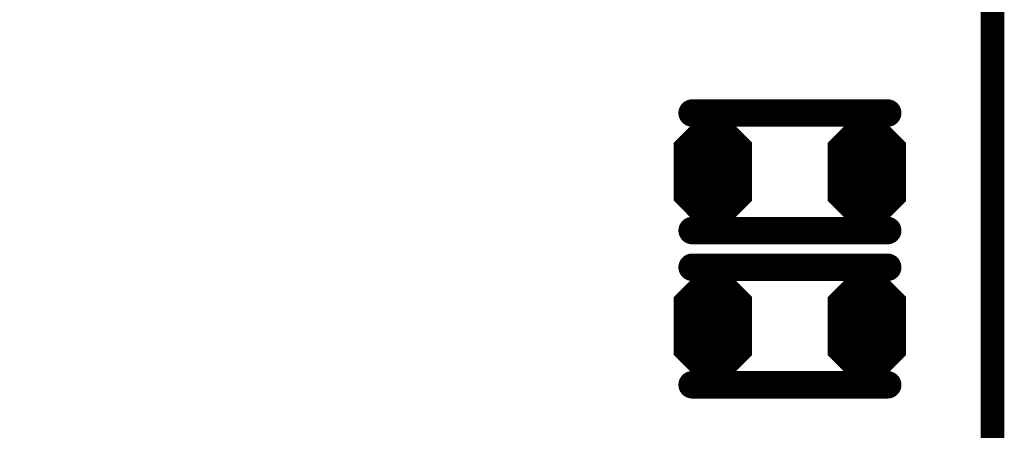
# Model space of a CAD drawing. Extents: x 0 to 8.86, y -3.29 to 6.3.
# Tile 27 of 129: x 5.36 to 5.61, y 1.55 to 1.65. Entities that reach past the tile are written whole.
import ezdxf

# ---------------------------------------------------------------- set-up
doc = ezdxf.new("R2010")
doc.units = 0
doc.layers.get('0').update_dxf_attribs({"color": 3, "linetype": 'CONTINUOUS'})

# ---------------------------------------------------------------- blocks, each defined once
blk = doc.blocks.new('PAD_R1')
at = {"const_width": 0.5}
blk.add_lwpolyline([(0.25, 0, 1), (-0.25, 0, 1)], format="xyb", close=True, dxfattribs=at)

msp = doc.modelspace()

# ---------------------------------------------------------------- linework, layer by layer
for p, q in [((5.52924, 1.62101), (5.53659, 1.62836)), ((5.53948, 1.62836), (5.54683, 1.62101)), ((5.5686, 1.62097), (5.57595, 1.62832)), ((5.57884, 1.62832), (5.58619, 1.62097)), ((5.52924, 1.62101), (5.54683, 1.62101)), ((5.5686, 1.62097), (5.58619, 1.62097)), ((5.52924, 1.60517), (5.54683, 1.60517)), ((5.52924, 1.60517), (5.53659, 1.59782)), ((5.53948, 1.59782), (5.54683, 1.60517)), ((5.5686, 1.60513), (5.58619, 1.60513)), ((5.5686, 1.60513), (5.57595, 1.59778)), ((5.57884, 1.59778), (5.58619, 1.60513)), ((5.52924, 1.58164), (5.53659, 1.58899)), ((5.53948, 1.58899), (5.54683, 1.58164)), ((5.5686, 1.5816), (5.57595, 1.58895)), ((5.57884, 1.58895), (5.58619, 1.5816)), ((5.52924, 1.58164), (5.54683, 1.58164)), ((5.5686, 1.5816), (5.58619, 1.5816)), ((5.52924, 1.5658), (5.54683, 1.5658)), ((5.52924, 1.5658), (5.53659, 1.55845)), ((5.53948, 1.55845), (5.54683, 1.5658)), ((5.5686, 1.56576), (5.58619, 1.56576)), ((5.5686, 1.56576), (5.57595, 1.55841)), ((5.57884, 1.55841), (5.58619, 1.56576))]:
    msp.add_line(p, q)
for points, const_width in [([(4.8985, 2.16513), (5.5815, 2.16513), (5.6095, 2.13713), (5.6095, 1.39613), (5.5915, 1.37813), (4.8895, 1.37813), (4.8685, 1.39913), (4.8685, 2.14913), (4.8845, 2.16513)], 0.006), ([(5.53927, 1.62786), (5.54704, 1.6201), (5.54704, 1.60608), (5.53927, 1.59832), (5.5368, 1.59832), (5.52904, 1.60608), (5.52904, 1.6201), (5.5368, 1.62786)], 0.002), ([(5.57863, 1.62782), (5.58639, 1.62006), (5.58639, 1.60604), (5.57863, 1.59828), (5.57616, 1.59828), (5.56839, 1.60604), (5.56839, 1.62006), (5.57616, 1.62782)], 0.002), ([(5.53927, 1.58849), (5.54704, 1.58073), (5.54704, 1.56671), (5.53927, 1.55895), (5.5368, 1.55895), (5.52904, 1.56671), (5.52904, 1.58073), (5.5368, 1.58849)], 0.002), ([(5.57863, 1.58845), (5.58639, 1.58069), (5.58639, 1.56667), (5.57863, 1.55891), (5.57616, 1.55891), (5.56839, 1.56667), (5.56839, 1.58069), (5.57616, 1.58845)], 0.002)]:
    msp.add_lwpolyline(points, close=True, dxfattribs=dict(const_width=const_width))
for points, const_width in [([(5.53271, 1.62807), (5.58271, 1.62807)], 0.007), ([(5.53271, 1.62807), (5.58271, 1.62807)], 0.007), ([(5.53166, 1.62201), (5.53701, 1.62736), (5.53906, 1.62736), (5.54441, 1.62201)], 0.003), ([(5.53742, 1.62636), (5.53865, 1.62636)], 0.005), ([(5.57102, 1.62197), (5.57637, 1.62732), (5.57842, 1.62732), (5.58377, 1.62197)], 0.003), ([(5.57678, 1.62632), (5.57801, 1.62632)], 0.005), ([(5.53166, 1.62201), (5.54441, 1.62201)], 0.003), ([(5.53407, 1.62301), (5.542, 1.62301)], 0.005), ([(5.57102, 1.62197), (5.58377, 1.62197)], 0.003), ([(5.57343, 1.62297), (5.58136, 1.62297)], 0.005), ([(5.53104, 1.62051), (5.54504, 1.62051)], 0.002), ([(5.57039, 1.62047), (5.58439, 1.62047)], 0.002), ([(5.52804, 1.61267), (5.54804, 1.61267)], 0.014), ([(5.52804, 1.61951), (5.54804, 1.61951)], 0.002), ([(5.56739, 1.61263), (5.58739, 1.61263)], 0.014), ([(5.56739, 1.61947), (5.58739, 1.61947)], 0.002), ([(5.53045, 1.60467), (5.54562, 1.60467)], 0.002), ([(5.53045, 1.60467), (5.5368, 1.59832)], 0.002), ([(5.53104, 1.60567), (5.54504, 1.60567)], 0.002), ([(5.53286, 1.60367), (5.54321, 1.60367)], 0.004), ([(5.53286, 1.60367), (5.53721, 1.59932)], 0.004), ([(5.53407, 1.60317), (5.542, 1.60317)], 0.005), ([(5.53886, 1.59932), (5.54321, 1.60367)], 0.004), ([(5.53927, 1.59832), (5.54562, 1.60467)], 0.002), ([(5.56981, 1.60463), (5.58498, 1.60463)], 0.002), ([(5.56981, 1.60463), (5.57616, 1.59828)], 0.002), ([(5.57039, 1.60563), (5.58439, 1.60563)], 0.002), ([(5.57222, 1.60363), (5.58257, 1.60363)], 0.004), ([(5.57222, 1.60363), (5.57657, 1.59928)], 0.004), ([(5.57343, 1.60313), (5.58136, 1.60313)], 0.005), ([(5.57822, 1.59928), (5.58257, 1.60363)], 0.004), ([(5.57863, 1.59828), (5.58498, 1.60463)], 0.002), ([(5.53271, 1.59807), (5.58271, 1.59807)], 0.007), ([(5.53271, 1.59807), (5.58271, 1.59807)], 0.007), ([(5.53742, 1.59982), (5.53865, 1.59982)], 0.005), ([(5.53721, 1.59932), (5.53886, 1.59932)], 0.004), ([(5.57678, 1.59978), (5.57801, 1.59978)], 0.005), ([(5.57657, 1.59928), (5.57822, 1.59928)], 0.004), ([(5.5368, 1.59832), (5.53927, 1.59832)], 0.002), ([(5.57616, 1.59828), (5.57863, 1.59828)], 0.002), ([(5.53271, 1.5887), (5.58271, 1.5887)], 0.007), ([(5.53271, 1.5887), (5.58271, 1.5887)], 0.007), ([(5.53166, 1.58264), (5.53701, 1.58799), (5.53906, 1.58799), (5.54441, 1.58264)], 0.003), ([(5.53742, 1.58699), (5.53865, 1.58699)], 0.005), ([(5.57102, 1.5826), (5.57637, 1.58795), (5.57842, 1.58795), (5.58377, 1.5826)], 0.003), ([(5.57678, 1.58695), (5.57801, 1.58695)], 0.005), ([(5.53407, 1.58364), (5.542, 1.58364)], 0.005), ([(5.57343, 1.5836), (5.58136, 1.5836)], 0.005), ([(5.53166, 1.58264), (5.54441, 1.58264)], 0.003), ([(5.57102, 1.5826), (5.58377, 1.5826)], 0.003), ([(5.52804, 1.5733), (5.54804, 1.5733)], 0.014), ([(5.52804, 1.58014), (5.54804, 1.58014)], 0.002), ([(5.53104, 1.58114), (5.54504, 1.58114)], 0.002), ([(5.56739, 1.5801), (5.58739, 1.5801)], 0.002), ([(5.57039, 1.5811), (5.58439, 1.5811)], 0.002), ([(5.56739, 1.57326), (5.58739, 1.57326)], 0.014), ([(5.53045, 1.5653), (5.54562, 1.5653)], 0.002), ([(5.53045, 1.5653), (5.5368, 1.55895)], 0.002), ([(5.53104, 1.5663), (5.54504, 1.5663)], 0.002), ([(5.53286, 1.5643), (5.54321, 1.5643)], 0.004), ([(5.53286, 1.5643), (5.53721, 1.55995)], 0.004), ([(5.53407, 1.5638), (5.542, 1.5638)], 0.005), ([(5.53886, 1.55995), (5.54321, 1.5643)], 0.004), ([(5.53927, 1.55895), (5.54562, 1.5653)], 0.002), ([(5.56981, 1.56526), (5.58498, 1.56526)], 0.002), ([(5.56981, 1.56526), (5.57616, 1.55891)], 0.002), ([(5.57039, 1.56626), (5.58439, 1.56626)], 0.002), ([(5.57222, 1.56426), (5.58257, 1.56426)], 0.004), ([(5.57222, 1.56426), (5.57657, 1.55991)], 0.004), ([(5.57343, 1.56376), (5.58136, 1.56376)], 0.005), ([(5.57822, 1.55991), (5.58257, 1.56426)], 0.004), ([(5.57863, 1.55891), (5.58498, 1.56526)], 0.002), ([(5.53742, 1.56045), (5.53865, 1.56045)], 0.005), ([(5.57678, 1.56041), (5.57801, 1.56041)], 0.005), ([(5.53271, 1.5587), (5.58271, 1.5587)], 0.007), ([(5.53271, 1.5587), (5.58271, 1.5587)], 0.007), ([(5.53721, 1.55995), (5.53886, 1.55995)], 0.004), ([(5.57657, 1.55991), (5.57822, 1.55991)], 0.004), ([(5.5368, 1.55895), (5.53927, 1.55895)], 0.002), ([(5.57616, 1.55891), (5.57863, 1.55891)], 0.002)]:
    msp.add_lwpolyline(points, dxfattribs=dict(const_width=const_width))

# ---------------------------------------------------------------- block references
for p, xscale, yscale in [((5.53271, 1.62807), 0.007, 0.007), ((5.53271, 1.62807), 0.007, 0.007), ((5.58271, 1.62807), 0.007, 0.007), ((5.58271, 1.62807), 0.007, 0.007), ((5.53742, 1.62636), 0.005, 0.005), ((5.53865, 1.62636), 0.005, 0.005), ((5.57678, 1.62632), 0.005, 0.005), ((5.57801, 1.62632), 0.005, 0.005), ((5.53166, 1.62201), 0.003, 0.003), ((5.53166, 1.62201), 0.003, 0.003), ((5.53407, 1.62301), 0.005, 0.005), ((5.542, 1.62301), 0.005, 0.005), ((5.54441, 1.62201), 0.003, 0.003), ((5.54441, 1.62201), 0.003, 0.003), ((5.57102, 1.62197), 0.003, 0.003), ((5.57102, 1.62197), 0.003, 0.003), ((5.57343, 1.62297), 0.005, 0.005), ((5.58136, 1.62297), 0.005, 0.005), ((5.58377, 1.62197), 0.003, 0.003), ((5.58377, 1.62197), 0.003, 0.003), ((5.53104, 1.62051), 0.002, 0.002), ((5.54504, 1.62051), 0.002, 0.002), ((5.57039, 1.62047), 0.002, 0.002), ((5.58439, 1.62047), 0.002, 0.002), ((5.53045, 1.60467), 0.002, 0.002), ((5.53045, 1.60467), 0.002, 0.002), ((5.53104, 1.60567), 0.002, 0.002), ((5.53286, 1.60367), 0.004, 0.004), ((5.53286, 1.60367), 0.004, 0.004), ((5.53407, 1.60317), 0.005, 0.005), ((5.542, 1.60317), 0.005, 0.005), ((5.54321, 1.60367), 0.004, 0.004), ((5.54321, 1.60367), 0.004, 0.004), ((5.54504, 1.60567), 0.002, 0.002), ((5.54562, 1.60467), 0.002, 0.002), ((5.54562, 1.60467), 0.002, 0.002), ((5.56981, 1.60463), 0.002, 0.002), ((5.56981, 1.60463), 0.002, 0.002), ((5.57039, 1.60563), 0.002, 0.002), ((5.57222, 1.60363), 0.004, 0.004), ((5.57222, 1.60363), 0.004, 0.004), ((5.57343, 1.60313), 0.005, 0.005), ((5.58136, 1.60313), 0.005, 0.005), ((5.58257, 1.60363), 0.004, 0.004), ((5.58257, 1.60363), 0.004, 0.004), ((5.58439, 1.60563), 0.002, 0.002), ((5.58498, 1.60463), 0.002, 0.002), ((5.58498, 1.60463), 0.002, 0.002), ((5.53271, 1.59807), 0.007, 0.007), ((5.53271, 1.59807), 0.007, 0.007), ((5.53742, 1.59982), 0.005, 0.005), ((5.53721, 1.59932), 0.004, 0.004), ((5.53721, 1.59932), 0.004, 0.004), ((5.53865, 1.59982), 0.005, 0.005), ((5.53886, 1.59932), 0.004, 0.004), ((5.53886, 1.59932), 0.004, 0.004), ((5.57678, 1.59978), 0.005, 0.005), ((5.57657, 1.59928), 0.004, 0.004), ((5.57657, 1.59928), 0.004, 0.004), ((5.57801, 1.59978), 0.005, 0.005), ((5.57822, 1.59928), 0.004, 0.004), ((5.57822, 1.59928), 0.004, 0.004), ((5.58271, 1.59807), 0.007, 0.007), ((5.58271, 1.59807), 0.007, 0.007), ((5.5368, 1.59832), 0.002, 0.002), ((5.5368, 1.59832), 0.002, 0.002), ((5.53927, 1.59832), 0.002, 0.002), ((5.53927, 1.59832), 0.002, 0.002), ((5.57616, 1.59828), 0.002, 0.002), ((5.57616, 1.59828), 0.002, 0.002), ((5.57863, 1.59828), 0.002, 0.002), ((5.57863, 1.59828), 0.002, 0.002), ((5.53271, 1.5887), 0.007, 0.007), ((5.53271, 1.5887), 0.007, 0.007), ((5.58271, 1.5887), 0.007, 0.007), ((5.58271, 1.5887), 0.007, 0.007), ((5.53742, 1.58699), 0.005, 0.005), ((5.53865, 1.58699), 0.005, 0.005), ((5.57678, 1.58695), 0.005, 0.005), ((5.57801, 1.58695), 0.005, 0.005), ((5.53407, 1.58364), 0.005, 0.005), ((5.542, 1.58364), 0.005, 0.005), ((5.57343, 1.5836), 0.005, 0.005), ((5.58136, 1.5836), 0.005, 0.005), ((5.53166, 1.58264), 0.003, 0.003), ((5.53166, 1.58264), 0.003, 0.003), ((5.54441, 1.58264), 0.003, 0.003), ((5.54441, 1.58264), 0.003, 0.003), ((5.57102, 1.5826), 0.003, 0.003), ((5.57102, 1.5826), 0.003, 0.003), ((5.58377, 1.5826), 0.003, 0.003), ((5.58377, 1.5826), 0.003, 0.003), ((5.53104, 1.58114), 0.002, 0.002), ((5.54504, 1.58114), 0.002, 0.002), ((5.57039, 1.5811), 0.002, 0.002), ((5.58439, 1.5811), 0.002, 0.002), ((5.53045, 1.5653), 0.002, 0.002), ((5.53045, 1.5653), 0.002, 0.002), ((5.53104, 1.5663), 0.002, 0.002), ((5.53286, 1.5643), 0.004, 0.004), ((5.53286, 1.5643), 0.004, 0.004), ((5.53407, 1.5638), 0.005, 0.005), ((5.542, 1.5638), 0.005, 0.005), ((5.54321, 1.5643), 0.004, 0.004), ((5.54321, 1.5643), 0.004, 0.004), ((5.54504, 1.5663), 0.002, 0.002), ((5.54562, 1.5653), 0.002, 0.002), ((5.54562, 1.5653), 0.002, 0.002), ((5.56981, 1.56526), 0.002, 0.002), ((5.56981, 1.56526), 0.002, 0.002), ((5.57039, 1.56626), 0.002, 0.002), ((5.57222, 1.56426), 0.004, 0.004), ((5.57222, 1.56426), 0.004, 0.004), ((5.57343, 1.56376), 0.005, 0.005), ((5.58136, 1.56376), 0.005, 0.005), ((5.58257, 1.56426), 0.004, 0.004), ((5.58257, 1.56426), 0.004, 0.004), ((5.58439, 1.56626), 0.002, 0.002), ((5.58498, 1.56526), 0.002, 0.002), ((5.58498, 1.56526), 0.002, 0.002), ((5.53742, 1.56045), 0.005, 0.005), ((5.53865, 1.56045), 0.005, 0.005), ((5.57678, 1.56041), 0.005, 0.005), ((5.57801, 1.56041), 0.005, 0.005), ((5.53271, 1.5587), 0.007, 0.007), ((5.53271, 1.5587), 0.007, 0.007), ((5.53721, 1.55995), 0.004, 0.004), ((5.53721, 1.55995), 0.004, 0.004), ((5.53886, 1.55995), 0.004, 0.004), ((5.53886, 1.55995), 0.004, 0.004), ((5.57657, 1.55991), 0.004, 0.004), ((5.57657, 1.55991), 0.004, 0.004), ((5.57822, 1.55991), 0.004, 0.004), ((5.57822, 1.55991), 0.004, 0.004), ((5.58271, 1.5587), 0.007, 0.007), ((5.58271, 1.5587), 0.007, 0.007), ((5.5368, 1.55895), 0.002, 0.002), ((5.5368, 1.55895), 0.002, 0.002), ((5.53927, 1.55895), 0.002, 0.002), ((5.53927, 1.55895), 0.002, 0.002), ((5.57616, 1.55891), 0.002, 0.002), ((5.57616, 1.55891), 0.002, 0.002), ((5.57863, 1.55891), 0.002, 0.002), ((5.57863, 1.55891), 0.002, 0.002)]:
    msp.add_blockref('PAD_R1', p, dxfattribs=dict(xscale=xscale, yscale=yscale))

doc.saveas('drawing.dxf')
